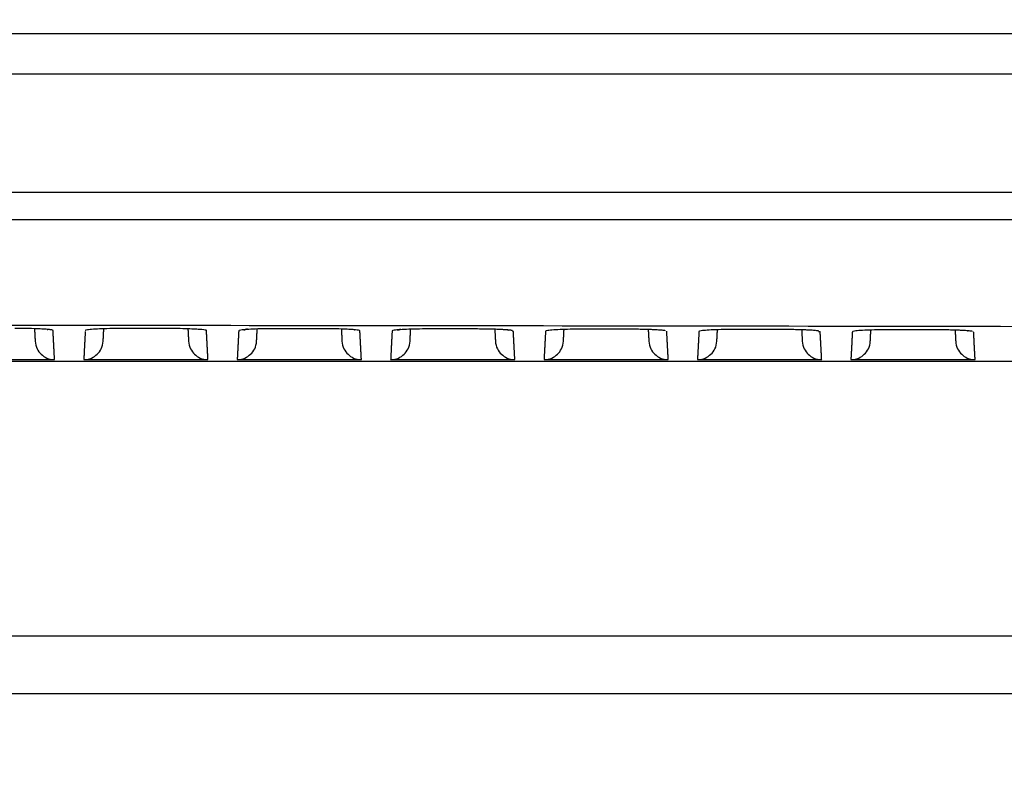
# Model space of a CAD drawing. Header units: millimetres. Extents: x 9946 to 11276, y -4769 to -3439.
# Tile 84 of 100: x 10973 to 11023, y -3702 to -3663. Entities that reach past the tile are written whole.
import ezdxf

# ---------------------------------------------------------------- set-up
doc = ezdxf.new("R2010")
doc.units = ezdxf.units.MM
doc.layers.add('ROXX NEO mini i_Fixture', color=7, linetype='Continuous', true_color=0x000000)
doc.dimstyles.get("Standard").update_dxf_attribs({"dimscale": 10, "dimtxt": 2.5, "dimasz": 3, "dimexe": 1, "dimexo": 0.5, "dimgap": 0.8, "dimtad": 1, "dimtoh": 1, "dimdec": 1, "dimzin": 1, "dimdsep": 46, "dimtxsty": 'Standard', "dimblk": 'OPEN90', "dimcen": 2.5, "dimadec": 1, "dimazin": 1, "dimtfac": 1, "dimtdec": 4, "dimtix": 1, "dimtofl": 0, "dimtmove": 1, "dimatfit": 3, "dimldrblk": 'OPEN90', "dimfxl": 1, "dimtolj": 1, "dimtzin": 1, "dimarcsym": 0})

# ---------------------------------------------------------------- blocks, each defined once
blk = doc.blocks.new('*D2')
at = {"layer": 'Defpoints', "color": 0}
for p in [(10764.946, -3663.256), (11106.946, -3663.256), (11106.946, -3885.816)]:
    blk.add_point(p, dxfattribs=at)
at = {"layer": 'ROXX NEO mini i_Fixture', "color": 0, "lineweight": -2}
for p, q in [((10764.946, -3669.257), (10764.946, -3888.817)), ((11106.946, -3669.257), (11106.946, -3888.817)), ((10770.947, -3885.816), (11100.945, -3885.816))]:
    blk.add_line(p, q, dxfattribs=at)
at = {"layer": 'ROXX NEO mini i_Fixture', "color": 0}
for points in [[(10770.947, -3884.816), (10770.947, -3886.817), (10764.946, -3885.816)], [(11100.945, -3886.817), (11100.945, -3884.816), (11106.946, -3885.816)]]:
    blk.add_solid(points, dxfattribs=at)
at = {"layer": 'ROXX NEO mini i_Fixture', "color": 0, "insert": (10935.946, -3878.915), "char_height": 9.0015, "attachment_point": 5}
blk.add_mtext('\\A1;342.0', dxfattribs=at)

msp = doc.modelspace()

# ---------------------------------------------------------------- linework, layer by layer
at = {"layer": 'ROXX NEO mini i_Fixture', "color": 18, "lineweight": -3, "true_color": 0x000000}
for points, weights in [([(10819.688, -3663.96), (10935.838, -3663.96), (11051.989, -3663.96)], [1, 0.996741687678, 1]), ([(10976.187, -3679.27), (10976.178, -3679.27), (10976.169, -3679.27)], [0.993143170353, 0.99652768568, 1]), ([(10998.143, -3679.292), (10998.176, -3679.294), (10998.209, -3679.294)], [0.975184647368, 0.986974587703, 1]), ([(11013.928, -3679.319), (11013.969, -3679.323), (11014.01, -3679.323)], [0.969627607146, 0.983866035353, 1]), ([(11015.704, -3679.334), (11015.685, -3679.334), (11015.666, -3679.334)], [0.985450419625, 0.992521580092, 1])]:
    msp.add_rational_spline(points, weights, degree=2, dxfattribs=at)
for points, knots in [([(11052.5, -3666.06), (11052.323, -3666.06), (11051.871, -3666.06), (11051.072, -3666.06), (11050.04, -3666.06), (11048.822, -3666.06), (11047.198, -3666.06), (11045.18, -3666.06), (11041.973, -3666.06), (11038.006, -3666.06), (11033.308, -3666.06), (11028.671, -3666.06), (11022.566, -3666.06), (11015.076, -3666.06), (11006.296, -3666.06), (10994.849, -3666.06), (10980.988, -3666.06), (10965.002, -3666.06), (10949.603, -3666.06), (10934.739, -3666.06), (10915.569, -3666.06), (10892.709, -3666.06), (10866.768, -3666.06), (10846.327, -3666.06), (10830.614, -3666.06), (10822.958, -3666.06), (10819.177, -3666.06)], [0, 0, 0, 0, 0.456202, 0.912404, 1.824807, 2.737211, 3.649615, 5.474422, 7.299229, 10.948844, 14.598458, 18.248073, 21.897687, 29.196916, 36.496145, 43.795375, 58.393833, 72.992291, 87.590749, 102.189207, 116.787665, 145.984582, 175.181498, 204.378415, 218.976873, 233.575331, 233.575331, 233.575331, 233.575331]), ([(11056.42, -3673.56), (11016.237, -3673.56), (10935.843, -3673.56), (10855.443, -3673.56), (10815.256, -3673.56)], [0, 0, 0, 0, 120.735645, 241.470762, 241.470762, 241.470762, 241.470762]), ([(11013.749, -3679.271), (11013.723, -3679.269), (11013.654, -3679.263), (11013.522, -3679.254), (11013.338, -3679.244), (11013.107, -3679.235), (11012.822, -3679.227), (11012.482, -3679.22), (11012.221, -3679.218), (11012.081, -3679.218)], [1.205147, 1.205147, 1.205147, 1.205147, 1.397411, 1.676894, 1.956376, 2.235858, 2.51534, 2.794823, 3.074305, 3.074305, 3.074305, 3.074305]), ([(11013.946, -3679.297), (11013.927, -3679.293), (11013.88, -3679.285), (11013.818, -3679.278), (11013.782, -3679.274), (11013.781, -3679.274)], [0.5589645, 0.5589645, 0.5589645, 0.5589645, 0.8384468, 1.117929, 1.1230439, 1.1230439, 1.1230439, 1.1230439])]:
    msp.add_open_spline(points, degree=3, knots=knots, dxfattribs=at)
for points, degree in [([(11055.622, -3672.16), (11015.885, -3672.16), (10935.835, -3672.16), (10855.79, -3672.16), (10816.055, -3672.16)], 3), ([(10816.724, -3679.113), (10837.637, -3679.067), (10878.319, -3679), (10932.939, -3678.97), (10990.033, -3678.996), (11032.711, -3679.064), (11054.953, -3679.113)], 3), ([(10974.507, -3679.264), (10974.507, -3679.255), (10974.455, -3679.237), (10974.285, -3679.215), (10974.029, -3679.195), (10973.666, -3679.178), (10973.158, -3679.164), (10972.757, -3679.16), (10972.538, -3679.16)], 3), ([(10973.553, -3679.175), (10973.57, -3679.495), (10973.587, -3679.814)], 2), ([(10974.206, -3679.209), (10974.226, -3679.215), (10974.24, -3679.219), (10974.247, -3679.22)], 3), ([(10978.217, -3679.166), (10977.985, -3679.165), (10977.555, -3679.169), (10977.009, -3679.183), (10976.569, -3679.205), (10976.246, -3679.235), (10976.17, -3679.258), (10976.169, -3679.27)], 3), ([(10977.09, -3679.814), (10977.107, -3679.498), (10977.123, -3679.181)], 2), ([(10980.447, -3679.168), (10980.199, -3679.168), (10979.704, -3679.167), (10978.96, -3679.166), (10978.465, -3679.166), (10978.217, -3679.166)], 3), ([(10982.408, -3679.273), (10982.407, -3679.263), (10982.356, -3679.245), (10982.187, -3679.223), (10981.932, -3679.204), (10981.57, -3679.186), (10981.065, -3679.172), (10980.665, -3679.168), (10980.447, -3679.168)], 3), ([(10981.454, -3679.184), (10981.47, -3679.499), (10981.487, -3679.814)], 2), ([(10986.125, -3679.175), (10985.892, -3679.175), (10985.461, -3679.178), (10984.912, -3679.193), (10984.47, -3679.214), (10984.146, -3679.245), (10984.07, -3679.268), (10984.069, -3679.28)], 3), ([(10984.326, -3679.237), (10984.326, -3679.238), (10984.409, -3679.228), (10984.526, -3679.168)], 3), ([(10984.99, -3679.814), (10985.006, -3679.502), (10985.023, -3679.191)], 2), ([(10988.355, -3679.178), (10988.107, -3679.178), (10987.612, -3679.177), (10986.868, -3679.176), (10986.372, -3679.176), (10986.125, -3679.175)], 3), ([(10990.308, -3679.283), (10990.308, -3679.273), (10990.257, -3679.255), (10990.088, -3679.233), (10989.835, -3679.214), (10989.475, -3679.196), (10988.972, -3679.183), (10988.574, -3679.178), (10988.355, -3679.178)], 3), ([(10989.354, -3679.194), (10989.371, -3679.504), (10989.387, -3679.814)], 2), ([(10990.032, -3679.235), (10990.039, -3679.237), (10990.044, -3679.238), (10990.047, -3679.239)], 3), ([(10994.032, -3679.186), (10993.799, -3679.186), (10993.367, -3679.19), (10992.815, -3679.204), (10992.371, -3679.225), (10992.046, -3679.256), (10991.969, -3679.279), (10991.968, -3679.291)], 3), ([(10992.246, -3679.245), (10992.277, -3679.239), (10992.343, -3679.221), (10992.425, -3679.179)], 3), ([(10992.89, -3679.814), (10992.906, -3679.508), (10992.922, -3679.202)], 2), ([(10996.264, -3679.19), (10996.016, -3679.189), (10995.52, -3679.189), (10994.776, -3679.188), (10994.28, -3679.187), (10994.032, -3679.186)], 3), ([(10998.144, -3679.268), (10998.125, -3679.264), (10998.077, -3679.257), (10997.984, -3679.246), (10997.865, -3679.236), (10997.716, -3679.225), (10997.53, -3679.216), (10997.297, -3679.206), (10997.011, -3679.198), (10996.667, -3679.192), (10996.404, -3679.19), (10996.264, -3679.19)], 3), ([(10997.255, -3679.205), (10997.271, -3679.51), (10997.287, -3679.814)], 2), ([(10997.92, -3679.244), (10997.933, -3679.247), (10997.942, -3679.249), (10997.947, -3679.25)], 3), ([(11001.939, -3679.199), (11001.706, -3679.199), (11001.273, -3679.202), (11000.718, -3679.216), (11000.272, -3679.238), (10999.945, -3679.269), (10999.868, -3679.292), (10999.868, -3679.304)], 3), ([(11000.79, -3679.814), (11000.806, -3679.514), (11000.821, -3679.215)], 2), ([(11004.172, -3679.203), (11003.924, -3679.203), (11003.428, -3679.202), (11002.684, -3679.201), (11002.187, -3679.2), (11001.939, -3679.199)], 3), ([(11006.045, -3679.282), (11006.026, -3679.278), (11005.979, -3679.27), (11005.885, -3679.259), (11005.767, -3679.249), (11005.619, -3679.239), (11005.434, -3679.229), (11005.202, -3679.22), (11004.917, -3679.212), (11004.574, -3679.205), (11004.312, -3679.203), (11004.172, -3679.203)], 3), ([(11005.156, -3679.219), (11005.171, -3679.516), (11005.187, -3679.814)], 2), ([(11009.846, -3679.214), (11009.613, -3679.213), (11009.178, -3679.217), (11008.621, -3679.231), (11008.173, -3679.252), (11007.845, -3679.283), (11007.768, -3679.306), (11007.767, -3679.318)], 3), ([(11008.69, -3679.814), (11008.705, -3679.522), (11008.721, -3679.229)], 2), ([(11012.081, -3679.218), (11011.833, -3679.218), (11011.336, -3679.217), (11010.591, -3679.215), (11010.095, -3679.214), (11009.846, -3679.214)], 3), ([(11013.055, -3679.211), (11013.071, -3679.513), (11013.087, -3679.814)], 2), ([(11017.753, -3679.23), (11017.52, -3679.229), (11017.084, -3679.233), (11016.524, -3679.247), (11016.074, -3679.268), (11015.744, -3679.299), (11015.667, -3679.322), (11015.666, -3679.334)], 3), ([(11016.59, -3679.814), (11016.605, -3679.529), (11016.62, -3679.245)], 2), ([(11019.99, -3679.235), (11019.741, -3679.234), (11019.244, -3679.233), (11018.499, -3679.232), (11018.002, -3679.23), (11017.753, -3679.23)], 3), ([(11021.848, -3679.313), (11021.828, -3679.309), (11021.781, -3679.302), (11021.689, -3679.291), (11021.572, -3679.281), (11021.425, -3679.271), (11021.241, -3679.261), (11021.011, -3679.252), (11020.728, -3679.243), (11020.389, -3679.237), (11020.129, -3679.235), (11019.99, -3679.235)], 3), ([(10974.586, -3680.766), (10974.547, -3680.015), (10974.507, -3679.264)], 2), ([(10976.167, -3679.312), (10976.129, -3680.039), (10976.091, -3680.766)], 2), ([(10982.486, -3680.766), (10982.447, -3680.019), (10982.408, -3679.273)], 2), ([(10984.069, -3679.28), (10984.03, -3680.023), (10983.991, -3680.766)], 2), ([(10990.386, -3680.766), (10990.347, -3680.024), (10990.308, -3679.283)], 2), ([(10991.968, -3679.291), (10991.93, -3680.028), (10991.891, -3680.766)], 2), ([(10998.286, -3680.766), (10998.247, -3680.03), (10998.209, -3679.294)], 2), ([(10999.868, -3679.304), (10999.829, -3680.035), (10999.791, -3680.766)], 2), ([(11006.186, -3680.766), (11006.148, -3680.037), (11006.109, -3679.308)], 2), ([(11007.767, -3679.318), (11007.729, -3680.042), (11007.691, -3680.766)], 2), ([(11014.086, -3680.766), (11014.048, -3680.044), (11014.01, -3679.323)], 2), ([(11015.666, -3679.334), (11015.629, -3680.05), (11015.591, -3680.766)], 2), ([(11020.957, -3679.25), (11020.972, -3679.532), (11020.987, -3679.814)], 2), ([(11021.603, -3679.284), (11021.626, -3679.29), (11021.641, -3679.293), (11021.649, -3679.295)], 3), ([(11021.986, -3680.766), (11021.949, -3680.053), (11021.911, -3679.339)], 2), ([(10973.587, -3679.814), (10973.604, -3680.13), (10973.858, -3680.531), (10974.269, -3680.766), (10974.586, -3680.766)], 3), ([(10976.091, -3680.766), (10976.408, -3680.766), (10976.819, -3680.531), (10977.073, -3680.13), (10977.09, -3679.814)], 3), ([(10981.487, -3679.814), (10981.504, -3680.13), (10981.758, -3680.531), (10982.169, -3680.766), (10982.486, -3680.766)], 3), ([(10983.991, -3680.766), (10984.308, -3680.766), (10984.719, -3680.531), (10984.973, -3680.13), (10984.99, -3679.814)], 3), ([(10989.387, -3679.814), (10989.404, -3680.13), (10989.658, -3680.531), (10990.069, -3680.766), (10990.386, -3680.766)], 3), ([(10991.891, -3680.766), (10992.208, -3680.766), (10992.619, -3680.531), (10992.873, -3680.13), (10992.89, -3679.814)], 3), ([(10997.287, -3679.814), (10997.304, -3680.13), (10997.558, -3680.531), (10997.969, -3680.766), (10998.286, -3680.766)], 3), ([(10999.791, -3680.766), (11000.108, -3680.766), (11000.519, -3680.531), (11000.773, -3680.13), (11000.79, -3679.814)], 3), ([(11005.187, -3679.814), (11005.204, -3680.13), (11005.458, -3680.531), (11005.869, -3680.766), (11006.186, -3680.766)], 3), ([(11007.691, -3680.766), (11008.008, -3680.766), (11008.419, -3680.531), (11008.673, -3680.13), (11008.69, -3679.814)], 3), ([(11013.087, -3679.814), (11013.104, -3680.13), (11013.358, -3680.531), (11013.769, -3680.766), (11014.086, -3680.766)], 3), ([(11015.591, -3680.766), (11015.908, -3680.766), (11016.319, -3680.531), (11016.573, -3680.13), (11016.59, -3679.814)], 3), ([(11020.987, -3679.814), (11021.004, -3680.13), (11021.258, -3680.531), (11021.669, -3680.766), (11021.986, -3680.766)], 3), ([(10968.191, -3680.766), (10971.388, -3680.766), (10974.586, -3680.766)], 2), ([(10976.091, -3680.766), (10979.288, -3680.766), (10982.486, -3680.766)], 2), ([(10983.991, -3680.766), (10987.188, -3680.766), (10990.386, -3680.766)], 2), ([(10991.891, -3680.766), (10995.088, -3680.766), (10998.286, -3680.766)], 2), ([(10999.791, -3680.766), (11002.988, -3680.766), (11006.186, -3680.766)], 2), ([(11007.691, -3680.766), (11010.888, -3680.766), (11014.086, -3680.766)], 2), ([(11015.591, -3680.766), (11018.788, -3680.766), (11021.986, -3680.766)], 2), ([(11054.938, -3680.86), (10935.838, -3680.86), (10816.738, -3680.86)], 2), ([(10940.278, -3694.99), (11004.658, -3694.99), (11069.038, -3694.99)], 2)]:
    msp.add_open_spline(points, degree=degree, dxfattribs=at)
at = {"layer": 'ROXX NEO mini i_Fixture', "color": 18, "true_color": 0x000000}
msp.add_open_spline([(11069.038, -3697.99), (11004.702, -3697.99), (10940.366, -3697.99)], degree=2, dxfattribs=at)
msp.add_open_spline([(11069.038, -3697.99), (11004.702, -3697.99), (10940.366, -3697.99)], degree=2, dxfattribs=at)

# ---------------------------------------------------------------- dimensions: what is measured, and where the dimension line sits
at = {"layer": 'ROXX NEO mini i_Fixture', "color": 5, "true_color": 0x0000ff}
dim = msp.add_linear_dim(base=(11106.946, -3885.816), p1=(10764.946, -3663.256), p2=(11106.946, -3663.256), dimstyle='Standard', override={"dimscale": 3.0005, "dimtxt": 3, "dimasz": 2, "dimexe": 1, "dimexo": 2, "dimgap": 0.8, "dimtad": 1, "dimtih": 0, "dimtoh": 0, "dimdec": 1, "dimlfac": 1, "dimzin": 1, "dimtxsty": 'Standard', "dimsah": 0, "dimcen": 2.5, "dimadec": 1, "dimazin": 1, "dimtix": 0, "dimtmove": 0, "dimtzin": 1}, dxfattribs=at)
dim.commit()
dim.dimension.update_dxf_attribs({"geometry": '*D2', "text_midpoint": (10935.946, -3878.915)})

doc.saveas('drawing.dxf')
